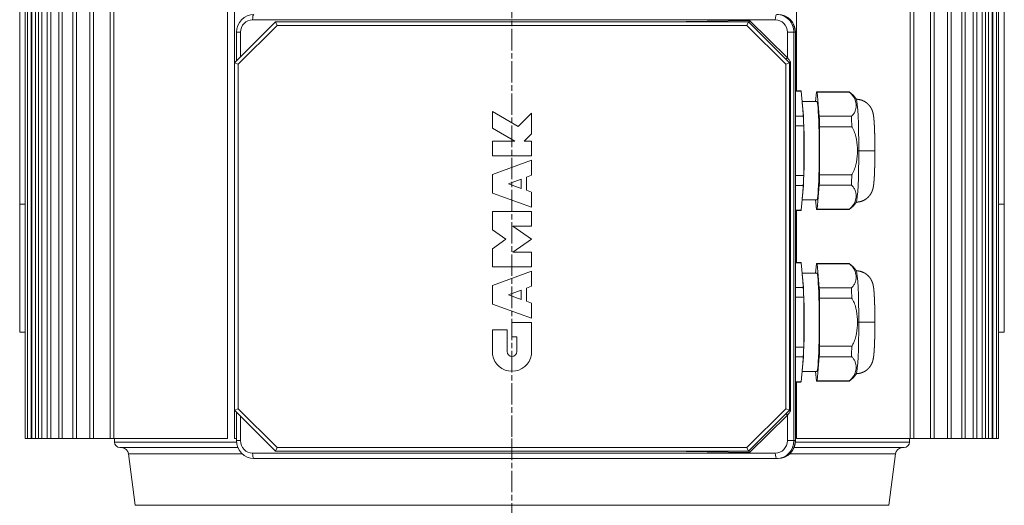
# Model space of a CAD drawing. Header units: millimetres. Extents: x -2784 to 2012, y -1738 to 1577.
# Tile 12 of 25: x -691 to -141, y -1358 to -1087. Entities that reach past the tile are written whole.
import ezdxf

# ---------------------------------------------------------------- set-up
doc = ezdxf.new("R2010")
doc.units = ezdxf.units.MM
doc.linetypes.add('AM_ISO08W050', pattern=[18, 12, -1.5, 3, -1.5])
doc.layers.add('AM_7', color=4, linetype='AM_ISO08W050', lineweight=13)
doc.layers.add('AM_VIS', color=7, linetype='Continuous', lineweight=20)

msp = doc.modelspace()

# ---------------------------------------------------------------- linework, layer by layer
at = {"layer": 'AM_7'}
for p, q in [((-416.49, -1319.99), (-416.49, -605.31)), ((-416.49, -1567), (-416.49, -1319.99))]:
    msp.add_line(p, q, dxfattribs=at)
at = {"layer": 'AM_VIS'}
for p, q in [((-688.34, -1321), (-688.34, -847.5)), ((-687.13, -1321), (-687.13, -847.5)), ((-685.13, -1321), (-685.13, -847.5)), ((-684.71, -1321), (-684.71, -847.5)), ((-682.71, -1321), (-682.71, -847.5)), ((-681.03, -1321), (-681.03, -847.5)), ((-679.03, -1321), (-679.03, -847.5)), ((-676.05, -1321), (-676.05, -847.5)), ((-674.05, -1321), (-674.05, -847.5)), ((-669.68, -1321), (-669.68, -847.5)), ((-667.68, -1321), (-667.68, -847.5)), ((-661.82, -1321), (-661.82, -847.5)), ((-659.82, -1321), (-659.82, -847.5)), ((-652.31, -1321), (-652.31, -847.5)), ((-650.31, -1321), (-650.31, -847.5)), ((-640.95, -1321), (-640.95, -847.5)), ((-638.95, -1321), (-638.95, -847.5)), ((-575.42, -847.5), (-575.42, -1321)), ((-571.49, -1110.87), (-571.49, -847.5)), ((-182.66, -1321), (-182.66, -847.5)), ((-180.66, -1321), (-180.66, -847.5)), ((-173.15, -1321), (-173.15, -847.5)), ((-171.15, -1321), (-171.15, -847.5)), ((-165.29, -1321), (-165.29, -847.5)), ((-163.29, -1321), (-163.29, -847.5)), ((-158.92, -1321), (-158.92, -847.5)), ((-156.92, -1321), (-156.92, -847.5)), ((-153.94, -1321), (-153.94, -847.5)), ((-151.94, -1321), (-151.94, -847.5)), ((-150.26, -1321), (-150.26, -847.5)), ((-148.26, -1321), (-148.26, -847.5)), ((-147.84, -1321), (-147.84, -847.5)), ((-145.84, -1321), (-145.84, -847.5)), ((-144.64, -1321), (-144.64, -847.5)), ((-691.49, -910), (-691.49, -1190)), ((-141.49, -1190), (-141.49, -910)), ((-257.56, -1126.61), (-257.56, -1081.11)), ((-194.02, -1321), (-194.02, -1081.11)), ((-192.02, -1321), (-192.02, -1081.11)), ((-571.52, -1110.9), (-548.58, -1087.96)), ((-561.4, -1086.85), (-269.42, -1086.85)), ((-548.58, -1087.96), (-284.4, -1087.96)), ((-548.58, -1087.96), (-547.75, -1089.96)), ((-283.87, -1087.29), (-331.14, -1087.96)), ((-284.4, -1087.96), (-285.23, -1089.96)), ((-284.4, -1087.96), (-261.45, -1110.9)), ((-262.66, -1108.08), (-283.87, -1087.29)), ((-570.39, -1109.77), (-570.39, -1093.85)), ((-570.39, -1093.85), (-568.16, -1093.85)), ((-569.52, -1111.73), (-547.75, -1089.96)), ((-568.16, -1107.54), (-568.16, -1093.85)), ((-547.75, -1089.96), (-285.23, -1089.96)), ((-285.23, -1089.96), (-263.45, -1111.73)), ((-262.66, -1093.85), (-258.98, -1093.85)), ((-262.66, -1093.85), (-262.66, -1108.08)), ((-258.98, -1322.13), (-258.98, -1093.85)), ((-258.98, -1093.85), (-258.21, -1093.85)), ((-258.21, -1093.85), (-258.11, -1093.85)), ((-258.21, -1093.85), (-258.21, -1322.13)), ((-258.11, -1322.13), (-258.11, -1093.85)), ((-571.52, -1305.08), (-571.52, -1110.9)), ((-571.52, -1110.9), (-569.52, -1111.73)), ((-261.45, -1110.9), (-263.45, -1111.73)), ((-261.45, -1110.9), (-261.45, -1305.08)), ((-260.84, -1305.47), (-260.84, -1110.51)), ((-569.52, -1304.25), (-569.52, -1111.73)), ((-263.45, -1111.73), (-263.45, -1304.25)), ((-258.11, -1126.61), (-255.15, -1126.61)), ((-258.11, -1126.76), (-254.98, -1126.76)), ((-254.98, -1126.76), (-253.72, -1140.68)), ((-246.43, -1127.36), (-246.9, -1132.59)), ((-246.25, -1127.19), (-228.27, -1127.19)), ((-246.07, -1127.36), (-228.09, -1127.36)), ((-244.86, -1140.76), (-246.07, -1127.36)), ((-246.25, -1132.59), (-254.46, -1132.59)), ((-427.4, -1147.52), (-427.4, -1138.1)), ((-427.4, -1138.1), (-412.96, -1146.44)), ((-412.96, -1146.44), (-405.61, -1139.09)), ((-405.61, -1139.09), (-405.61, -1150.63)), ((-253.72, -1140.68), (-258.11, -1140.68)), ((-226.88, -1140.76), (-244.86, -1140.76)), ((-414.93, -1154.72), (-427.4, -1147.52)), ((-258.11, -1146.11), (-253.56, -1146.11)), ((-253.56, -1146.11), (-253.56, -1173.97)), ((-244.68, -1146.65), (-226.7, -1146.65)), ((-244.68, -1173.44), (-244.68, -1146.65)), ((-427.4, -1162.88), (-427.4, -1154.72)), ((-427.4, -1154.72), (-414.93, -1154.72)), ((-405.61, -1150.63), (-409.7, -1154.72)), ((-409.7, -1154.72), (-405.61, -1154.72)), ((-405.61, -1154.72), (-405.61, -1162.88)), ((-223.55, -1160.04), (-222.77, -1160.04)), ((-222.77, -1160.04), (-213.77, -1160.04)), ((-405.61, -1162.88), (-427.4, -1162.88)), ((-427.4, -1173.27), (-405.61, -1165.34)), ((-405.61, -1165.34), (-405.61, -1173.8)), ((-427.4, -1183.7), (-427.4, -1173.27)), ((-411.35, -1175.89), (-418.48, -1178.48)), ((-411.35, -1181.08), (-411.35, -1175.89)), ((-405.61, -1173.8), (-408.33, -1174.79)), ((-408.33, -1174.79), (-408.33, -1182.18)), ((-253.56, -1173.97), (-258.11, -1173.97)), ((-226.7, -1173.44), (-244.68, -1173.44)), ((-418.48, -1178.48), (-411.35, -1181.08)), ((-408.33, -1182.18), (-405.61, -1183.17)), ((-258.11, -1179.4), (-253.72, -1179.4)), ((-253.72, -1179.4), (-254.98, -1193.32)), ((-246.07, -1192.72), (-244.86, -1179.32)), ((-244.86, -1179.32), (-226.88, -1179.32)), ((-405.61, -1191.63), (-427.4, -1183.7)), ((-405.61, -1183.17), (-405.61, -1191.63)), ((-246.25, -1187.49), (-254.46, -1187.49)), ((-246.9, -1187.49), (-246.43, -1192.72)), ((-691.49, -1190), (-688.34, -1190)), ((-691.49, -1190), (-691.49, -1261.5)), ((-254.98, -1193.32), (-258.11, -1193.32)), ((-258.11, -1193.47), (-255.15, -1193.47)), ((-257.56, -1222.51), (-257.56, -1193.47)), ((-246.25, -1192.89), (-228.27, -1192.89)), ((-228.09, -1192.72), (-246.07, -1192.72)), ((-144.64, -1190), (-141.49, -1190)), ((-141.49, -1261.5), (-141.49, -1190)), ((-427.4, -1194.1), (-405.61, -1194.1)), ((-427.4, -1204.22), (-427.4, -1194.1)), ((-405.61, -1194.1), (-405.61, -1202.26)), ((-419.84, -1209.51), (-427.4, -1204.22)), ((-405.61, -1202.26), (-415.97, -1202.26)), ((-415.97, -1202.26), (-405.61, -1209.51)), ((-427.4, -1214.81), (-419.84, -1209.51)), ((-405.61, -1209.51), (-415.97, -1216.76)), ((-427.4, -1224.92), (-427.4, -1214.81)), ((-415.97, -1216.76), (-405.61, -1216.76)), ((-405.61, -1216.76), (-405.61, -1224.92)), ((-405.61, -1224.92), (-427.4, -1224.92)), ((-258.11, -1222.51), (-255.15, -1222.51)), ((-258.11, -1222.66), (-254.98, -1222.66)), ((-254.98, -1222.66), (-253.72, -1236.58)), ((-246.43, -1223.26), (-246.9, -1228.49)), ((-246.25, -1223.09), (-228.27, -1223.09)), ((-246.07, -1223.26), (-228.09, -1223.26)), ((-244.86, -1236.66), (-246.07, -1223.26)), ((-427.4, -1235.32), (-405.61, -1227.39)), ((-405.61, -1227.39), (-405.61, -1235.85)), ((-246.25, -1228.49), (-254.46, -1228.49)), ((-427.4, -1245.75), (-427.4, -1235.32)), ((-405.61, -1235.85), (-408.33, -1236.84)), ((-408.33, -1236.84), (-408.33, -1244.23)), ((-253.72, -1236.58), (-258.11, -1236.58)), ((-226.88, -1236.66), (-244.86, -1236.66)), ((-411.35, -1237.94), (-418.48, -1240.54)), ((-418.48, -1240.54), (-411.35, -1243.13)), ((-411.35, -1243.13), (-411.35, -1237.94)), ((-258.11, -1242.01), (-253.56, -1242.01)), ((-253.56, -1242.01), (-253.56, -1269.87)), ((-244.68, -1242.55), (-226.7, -1242.55)), ((-244.68, -1269.34), (-244.68, -1242.55)), ((-405.61, -1253.68), (-427.4, -1245.75)), ((-408.33, -1244.23), (-405.61, -1245.22)), ((-405.61, -1245.22), (-405.61, -1253.68)), ((-416.51, -1264.15), (-416.51, -1256.15)), ((-416.51, -1256.15), (-405.61, -1256.15)), ((-405.61, -1256.15), (-405.61, -1274.1)), ((-223.55, -1255.94), (-222.77, -1255.94)), ((-222.77, -1255.94), (-213.77, -1255.94)), ((-688.34, -1261.5), (-691.49, -1261.5)), ((-427.4, -1260.23), (-419.23, -1260.23)), ((-427.4, -1274.1), (-427.4, -1260.23)), ((-419.23, -1260.23), (-419.23, -1272.31)), ((-413.79, -1264.15), (-416.51, -1264.15)), ((-413.79, -1272.31), (-413.79, -1264.15)), ((-141.49, -1261.5), (-144.64, -1261.5)), ((-253.56, -1269.87), (-258.11, -1269.87)), ((-226.7, -1269.34), (-244.68, -1269.34)), ((-258.11, -1275.3), (-253.72, -1275.3)), ((-253.72, -1275.3), (-254.98, -1289.22)), ((-246.07, -1288.62), (-244.86, -1275.22)), ((-244.86, -1275.22), (-226.88, -1275.22)), ((-246.25, -1283.39), (-254.46, -1283.39)), ((-246.9, -1283.39), (-246.43, -1288.62)), ((-254.98, -1289.22), (-258.11, -1289.22)), ((-258.11, -1289.37), (-255.15, -1289.37)), ((-257.56, -1321), (-257.56, -1289.37)), ((-246.25, -1288.79), (-228.27, -1288.79)), ((-228.09, -1288.62), (-246.07, -1288.62)), ((-571.52, -1305.08), (-569.52, -1304.25)), ((-548.58, -1328.02), (-571.52, -1305.08)), ((-571.49, -1321), (-571.49, -1305.11)), ((-570.39, -1322.13), (-570.39, -1306.21)), ((-547.75, -1326.02), (-569.52, -1304.25)), ((-568.16, -1322.13), (-568.16, -1308.44)), ((-263.45, -1304.25), (-285.23, -1326.02)), ((-261.45, -1305.08), (-284.4, -1328.02)), ((-283.87, -1328.69), (-262.66, -1307.9)), ((-261.45, -1305.08), (-263.45, -1304.25)), ((-262.66, -1307.9), (-262.66, -1322.13)), ((-688.34, -1321), (-687.13, -1321)), ((-687.13, -1321), (-685.13, -1321)), ((-684.71, -1321), (-685.13, -1321)), ((-684.71, -1321), (-682.71, -1321)), ((-681.03, -1321), (-682.71, -1321)), ((-681.03, -1321), (-679.03, -1321)), ((-676.05, -1321), (-679.03, -1321)), ((-676.05, -1321), (-674.05, -1321)), ((-669.68, -1321), (-674.05, -1321)), ((-669.68, -1321), (-667.68, -1321)), ((-661.82, -1321), (-667.68, -1321)), ((-661.82, -1321), (-659.82, -1321)), ((-652.31, -1321), (-659.82, -1321)), ((-652.31, -1321), (-650.31, -1321)), ((-640.95, -1321), (-650.31, -1321)), ((-640.95, -1321), (-638.95, -1321)), ((-575.42, -1321), (-638.95, -1321)), ((-638.49, -1322.99), (-638.49, -1321)), ((-570.35, -1322.99), (-638.49, -1322.99)), ((-571.49, -1321), (-570.39, -1321)), ((-570.39, -1322.13), (-568.16, -1322.13)), ((-262.66, -1322.13), (-258.98, -1322.13)), ((-258.98, -1322.13), (-258.21, -1322.13)), ((-258.21, -1322.13), (-258.11, -1322.13)), ((-194.49, -1322.99), (-258.14, -1322.99)), ((-194.02, -1321), (-257.56, -1321)), ((-194.49, -1322.99), (-194.49, -1321)), ((-194.02, -1321), (-192.02, -1321)), ((-182.66, -1321), (-192.02, -1321)), ((-182.66, -1321), (-180.66, -1321)), ((-173.15, -1321), (-180.66, -1321)), ((-173.15, -1321), (-171.15, -1321)), ((-165.29, -1321), (-171.15, -1321)), ((-165.29, -1321), (-163.29, -1321)), ((-158.92, -1321), (-163.29, -1321)), ((-158.92, -1321), (-156.92, -1321)), ((-153.94, -1321), (-156.92, -1321)), ((-153.94, -1321), (-151.94, -1321)), ((-150.26, -1321), (-151.94, -1321)), ((-150.26, -1321), (-148.26, -1321)), ((-147.84, -1321), (-148.26, -1321)), ((-147.84, -1321), (-145.84, -1321)), ((-145.84, -1321), (-144.64, -1321)), ((-569.63, -1325.99), (-635.49, -1325.99)), ((-627.02, -1358.28), (-630.62, -1329.49)), ((-567.23, -1329.49), (-630.62, -1329.49)), ((-269.42, -1329.13), (-561.4, -1329.13)), ((-548.58, -1328.02), (-547.75, -1326.02)), ((-284.4, -1328.02), (-548.58, -1328.02)), ((-285.23, -1326.02), (-547.75, -1326.02)), ((-331.14, -1328.02), (-283.87, -1328.69)), ((-284.4, -1328.02), (-285.23, -1326.02)), ((-202.35, -1329.49), (-261.26, -1329.49)), ((-197.49, -1325.99), (-258.86, -1325.99)), ((-205.95, -1358.28), (-202.35, -1329.49)), ((-560.63, -1332.13), (-268.64, -1332.13)), ((-268.64, -1332.13), (-267.87, -1332.13)), ((-416.49, -1358.28), (-627.02, -1358.28)), ((-205.95, -1358.28), (-416.49, -1358.28))]:
    msp.add_line(p, q, dxfattribs=at)
for centre, radius, start, end in [((-560.49, -1093.71), 9.88, 90.8032, 180.7874), ((-268, -1093.71), 9.88, 359.2126, 89.1968), ((-234.63, -1137.49), 12.13, 30.1337, 58.0571), ((-234.63, -1182.59), 12.13, 301.9426, 329.8656), ((-234.63, -1233.39), 12.13, 30.1337, 58.0571), ((-416.51, -1272.31), 11.04, 189.3272, 350.6728), ((-416.51, -1272.31), 2.72, 180, 0), ((-234.63, -1278.49), 12.13, 301.9426, 329.8656), ((-635.49, -1322.99), 3, 180, 270), ((-560.49, -1322.27), 9.88, 179.2096, 269.2007), ((-268, -1322.27), 9.88, 270.7993, 0.7904), ((-197.49, -1322.99), 3, 270, 0), ((-634.59, -1329.99), 4, 7.1307, 90), ((-198.38, -1329.99), 4, 90, 172.8693)]:
    msp.add_arc(centre, radius, start, end, dxfattribs=at)
for centre, major_axis, ratio, start_param, end_param in [((-561.4, -1093.85), (0, 7), 0.965926, 0, 1.570796), ((-560.63, -1086.85), (0, -3), 0.258819, 3.141593, 4.712389), ((-284.12, -1087.29), (-0.4, -1), 0.223668, 0.745795, 1.660066), ((-268.64, -1086.85), (0, -3), 0.258819, 3.141593, 4.712389), ((-269.42, -1093.85), (0, 7), 0.965926, 4.712389, 6.283185), ((-268.64, -1093.85), (0, -10), 0.965926, 1.570796, 3.141593), ((-267.87, -1093.85), (0, 10), 0.965926, 4.712389, 6.283185), ((-262.92, -1108.08), (0.7, 0.714), 0.187949, 3.417419, 4.894563), ((-261.88, -1109.4), (3, -4.01), 0.035496, 1.265101, 1.880054), ((-255.15, -1160.04), (0, 33.43), 0.052336, 6.189286, 6.283185), ((-246.25, -1160.04), (0, 32.85), 0.052336, 6.179526, 6.386844), ((-228.27, -1160.04), (0, 32.85), 0.052336, 6.179526, 6.283185), ((-246.25, -1160.04), (0, -27.45), 0.052336, 0, 3.141593), ((-224.28, -1160.04), (0, 28.75), 0.052336, 4.712389, 6.193597), ((-254.73, -1160.04), (0, 27.45), 0.052336, 3.388264, 6.036514), ((-255.15, -1160.04), (0, 33.43), 0.052336, 5.142089, 5.329887), ((-246.25, -1160.04), (0, 32.85), 0.052336, 5.132329, 5.339647), ((-228.27, -1160.04), (0, 32.85), 0.052336, 5.132329, 5.339647), ((-224.28, -1160.04), (0, 28.75), 0.052336, 3.231181, 4.712389), ((-255.15, -1160.04), (0, 33.43), 0.052336, 4.094891, 4.282689), ((-246.25, -1160.04), (0, 32.85), 0.052336, 4.085131, 4.292449), ((-228.27, -1160.04), (0, 32.85), 0.052336, 4.085131, 4.292449), ((-255.15, -1160.04), (0, 33.43), 0.052336, 3.141593, 3.235492), ((-246.25, -1160.04), (0, 32.85), 0.052336, 3.037934, 3.245251), ((-228.27, -1160.04), (0, 32.85), 0.052336, 3.141593, 3.245251), ((-255.15, -1255.94), (0, 33.43), 0.052336, 6.189286, 6.283185), ((-246.25, -1255.94), (0, 32.85), 0.052336, 6.179526, 6.386844), ((-228.27, -1255.94), (0, 32.85), 0.052336, 6.179526, 6.283185), ((-254.73, -1255.94), (0, 27.45), 0.052336, 3.388264, 6.036514), ((-246.25, -1255.94), (0, -27.45), 0.052336, 0, 3.141593), ((-224.28, -1255.94), (0, 28.75), 0.052336, 4.712389, 6.193597), ((-255.15, -1255.94), (0, 33.43), 0.052336, 5.142089, 5.329887), ((-246.25, -1255.94), (0, 32.85), 0.052336, 5.132329, 5.339647), ((-228.27, -1255.94), (0, 32.85), 0.052336, 5.132329, 5.339647), ((-224.28, -1255.94), (0, 28.75), 0.052336, 3.231181, 4.712389), ((-255.15, -1255.94), (0, 33.43), 0.052336, 4.094891, 4.282689), ((-246.25, -1255.94), (0, 32.85), 0.052336, 4.085131, 4.292449), ((-228.27, -1255.94), (0, 32.85), 0.052336, 4.085131, 4.292449), ((-255.15, -1255.94), (0, 33.43), 0.052336, 3.141593, 3.235492), ((-246.25, -1255.94), (0, 32.85), 0.052336, 3.037934, 3.245251), ((-228.27, -1255.94), (0, 32.85), 0.052336, 3.141593, 3.245251), ((-262.92, -1307.9), (0.7, -0.714), 0.187949, 1.388622, 2.865767), ((-261.88, -1306.58), (3, 4.01), 0.035496, 4.403131, 5.018084), ((-561.4, -1322.13), (0, 7), 0.965926, 1.570796, 3.141593), ((-269.42, -1322.13), (0, 7), 0.965926, 3.141593, 4.712389), ((-268.64, -1322.13), (0, -10), 0.965926, 0, 1.570796), ((-267.87, -1322.13), (0, 10), 0.965926, 3.141593, 4.712389), ((-560.63, -1329.13), (0, -3), 0.258819, 4.712389, 6.283185), ((-284.12, -1328.69), (-0.4, 1), 0.223668, 4.623119, 5.537391), ((-268.64, -1329.13), (0, -3), 0.258819, 4.712389, 6.283185)]:
    msp.add_ellipse(centre, major_axis=major_axis, ratio=ratio, start_param=start_param, end_param=end_param, dxfattribs=at)
for points, degree, knots in [([(-260.84, -1110.51), (-260.84, -1110.51), (-260.84, -1110.51), (-260.93, -1110.55), (-261.01, -1110.58), (-261.15, -1110.66), (-261.22, -1110.7), (-261.35, -1110.78), (-261.41, -1110.82), (-261.46, -1110.86), (-261.47, -1110.87), (-261.48, -1110.88)], 3, [-1.340337, -1.340337, -1.340337, -1.340337, -1.338908, -1.338908, -1.050823, -1.050823, -0.758495, -0.758495, -0.366767, -0.366767, -0.243754, -0.243754, -0.243754, -0.243754]), ([(-228.09, -1127.36), (-228.04, -1127.4), (-227.99, -1127.44), (-227.75, -1127.61), (-227.58, -1127.76), (-226.91, -1128.34), (-226.47, -1128.82), (-225.72, -1129.83), (-225.42, -1130.35), (-224.68, -1131.96), (-224.42, -1133.06), (-224.24, -1135.06), (-224.3, -1136.16), (-224.74, -1137.77), (-224.95, -1138.29), (-225.52, -1139.3), (-225.87, -1139.78), (-226.43, -1140.36), (-226.58, -1140.5), (-226.79, -1140.68), (-226.83, -1140.72), (-226.88, -1140.76)], 3, [27.78385, 27.78385, 27.78385, 27.78385, 28.030229, 28.030229, 28.963631, 28.963631, 31.974695, 31.974695, 34.985758, 34.985758, 41.007886, 41.007886, 47.030013, 47.030013, 50.041077, 50.041077, 53.052141, 53.052141, 53.985543, 53.985543, 54.231922, 54.231922, 54.231922, 54.231922]), ([(-224.21, -1131.29), (-224.06, -1131.29), (-223.84, -1131.3), (-223.62, -1131.31), (-223.4, -1131.33), (-223.19, -1131.35), (-222.97, -1131.38), (-222.76, -1131.41), (-222.55, -1131.45), (-222.34, -1131.49), (-222.14, -1131.53), (-221.94, -1131.58), (-221.74, -1131.63), (-221.54, -1131.69), (-221.35, -1131.75), (-221.14, -1131.82), (-220.94, -1131.89), (-220.75, -1131.97), (-220.55, -1132.05), (-220.37, -1132.13), (-220.19, -1132.21), (-220.01, -1132.3), (-219.84, -1132.38), (-219.67, -1132.47), (-219.51, -1132.56), (-219.36, -1132.66), (-219.2, -1132.75), (-219.06, -1132.84), (-218.92, -1132.93), (-218.74, -1133.06), (-218.57, -1133.18), (-218.41, -1133.3), (-218.26, -1133.42), (-218.12, -1133.54), (-217.98, -1133.66), (-217.84, -1133.78), (-217.72, -1133.9), (-217.6, -1134.01), (-217.48, -1134.12), (-217.37, -1134.24), (-217.27, -1134.35), (-217.17, -1134.45), (-217.08, -1134.56), (-216.95, -1134.71), (-216.83, -1134.86), (-216.71, -1135), (-216.61, -1135.13), (-216.51, -1135.27), (-216.42, -1135.4), (-216.33, -1135.52), (-216.25, -1135.64), (-216.18, -1135.76), (-216.11, -1135.87), (-216.04, -1135.98), (-215.98, -1136.09), (-215.92, -1136.19), (-215.86, -1136.29), (-215.78, -1136.44), (-215.71, -1136.59), (-215.64, -1136.72), (-215.57, -1136.85), (-215.52, -1136.98), (-215.46, -1137.1), (-215.41, -1137.21), (-215.37, -1137.32), (-215.33, -1137.43), (-215.29, -1137.53), (-215.25, -1137.62), (-215.21, -1137.72), (-215.17, -1137.83), (-215.13, -1137.95), (-215.1, -1138.05), (-215.06, -1138.16), (-215.03, -1138.25), (-215, -1138.35), (-214.98, -1138.44), (-214.95, -1138.53), (-214.93, -1138.62), (-214.91, -1138.7), (-214.88, -1138.78), (-214.86, -1138.86), (-214.83, -1138.98), (-214.81, -1139.1), (-214.78, -1139.21), (-214.75, -1139.32), (-214.73, -1139.43), (-214.71, -1139.53), (-214.69, -1139.64), (-214.67, -1139.74), (-214.65, -1139.83), (-214.64, -1139.93), (-214.62, -1140.03), (-214.6, -1140.12), (-214.59, -1140.21), (-214.57, -1140.3), (-214.53, -1140.57), (-214.5, -1140.82), (-214.46, -1141.08), (-214.43, -1141.34), (-214.4, -1141.6), (-214.37, -1141.87), (-214.35, -1142.14), (-214.32, -1142.41), (-214.3, -1142.69), (-214.27, -1142.98), (-214.25, -1143.27), (-214.23, -1143.57), (-214.2, -1143.88), (-214.19, -1144.11), (-214.17, -1144.34), (-214.16, -1144.57), (-214.14, -1144.81), (-214.13, -1145.05), (-214.11, -1145.29), (-214.1, -1145.54), (-214.09, -1145.79), (-214.07, -1146.04), (-214.06, -1146.3), (-214.05, -1146.56), (-214.03, -1146.83), (-214.02, -1147.1), (-214.01, -1147.37), (-214, -1147.64), (-213.99, -1147.92), (-213.98, -1148.2), (-213.96, -1148.49), (-213.95, -1148.76), (-213.94, -1149.04), (-213.94, -1149.31), (-213.93, -1149.6), (-213.92, -1149.88), (-213.91, -1150.16), (-213.9, -1150.45), (-213.89, -1150.74), (-213.88, -1151.04), (-213.88, -1151.33), (-213.87, -1151.63), (-213.86, -1151.93), (-213.85, -1152.23), (-213.85, -1152.53), (-213.84, -1152.84), (-213.84, -1153.14), (-213.83, -1153.45), (-213.82, -1153.76), (-213.82, -1154.07), (-213.81, -1154.38), (-213.81, -1154.69), (-213.8, -1154.99), (-213.8, -1155.3), (-213.8, -1155.61), (-213.79, -1155.93), (-213.79, -1156.24), (-213.79, -1156.55), (-213.78, -1156.87), (-213.78, -1157.18), (-213.78, -1157.5), (-213.78, -1157.81), (-213.77, -1158.13), (-213.77, -1158.45), (-213.77, -1158.77), (-213.77, -1159.08), (-213.77, -1159.4), (-213.77, -1159.72), (-213.77, -1160.04)], 1, [0.000366, 0.000366, 0.001203, 0.002406, 0.003609, 0.004811, 0.006014, 0.007217, 0.00842, 0.009623, 0.010826, 0.012029, 0.013232, 0.014434, 0.015637, 0.01684, 0.018165, 0.01949, 0.020815, 0.02214, 0.023466, 0.024791, 0.026116, 0.027441, 0.028766, 0.030091, 0.031416, 0.032741, 0.034066, 0.035391, 0.037119, 0.038846, 0.040574, 0.042301, 0.044029, 0.045756, 0.047484, 0.049211, 0.050939, 0.052666, 0.054394, 0.056121, 0.057849, 0.059576, 0.062089, 0.064601, 0.067113, 0.069625, 0.072137, 0.074649, 0.077161, 0.079673, 0.082185, 0.084697, 0.087209, 0.089721, 0.092233, 0.094745, 0.098676, 0.102607, 0.106538, 0.11047, 0.114401, 0.118332, 0.122263, 0.126194, 0.130125, 0.134056, 0.137987, 0.141918, 0.147078, 0.152239, 0.157399, 0.162559, 0.167719, 0.17288, 0.17804, 0.1832, 0.18836, 0.193521, 0.198681, 0.203841, 0.212262, 0.220682, 0.229102, 0.237523, 0.245943, 0.254363, 0.262784, 0.271204, 0.279624, 0.288045, 0.296465, 0.304885, 0.313306, 0.321726, 0.345892, 0.370058, 0.394224, 0.41839, 0.442556, 0.466723, 0.490889, 0.515055, 0.539221, 0.563387, 0.587553, 0.611719, 0.635885, 0.653339, 0.670792, 0.688245, 0.705698, 0.723152, 0.740605, 0.758058, 0.775512, 0.792965, 0.810418, 0.827871, 0.845325, 0.862778, 0.880231, 0.897685, 0.915138, 0.932591, 0.950044, 0.966579, 0.983114, 0.999649, 1.016183, 1.032718, 1.049253, 1.065787, 1.082322, 1.098857, 1.115391, 1.131926, 1.148461, 1.164996, 1.18153, 1.198065, 1.2146, 1.231134, 1.247669, 1.264204, 1.28034, 1.296477, 1.312613, 1.32875, 1.344886, 1.361022, 1.377159, 1.393295, 1.409432, 1.425568, 1.441705, 1.457841, 1.473978, 1.490114, 1.506251, 1.522387, 1.538523, 1.55466, 1.570796, 1.570796]), ([(-226.7, -1146.65), (-226.65, -1146.72), (-226.61, -1146.79), (-226.38, -1147.15), (-226.22, -1147.43), (-225.6, -1148.59), (-225.21, -1149.56), (-224.55, -1151.57), (-224.3, -1152.63), (-223.7, -1155.83), (-223.55, -1158.03), (-223.55, -1160.04)], 3, [27.78385, 27.78385, 27.78385, 27.78385, 28.030229, 28.030229, 28.963631, 28.963631, 31.974695, 31.974695, 34.985758, 34.985758, 41.007886, 41.007886, 41.007886, 41.007886]), ([(-223.55, -1160.04), (-223.55, -1162.05), (-223.7, -1164.25), (-224.3, -1167.45), (-224.55, -1168.51), (-225.21, -1170.52), (-225.6, -1171.49), (-226.22, -1172.65), (-226.38, -1172.93), (-226.61, -1173.29), (-226.65, -1173.36), (-226.7, -1173.44)], 3, [41.007886, 41.007886, 41.007886, 41.007886, 47.030013, 47.030013, 50.041077, 50.041077, 53.052141, 53.052141, 53.985543, 53.985543, 54.231922, 54.231922, 54.231922, 54.231922]), ([(-213.77, -1160.04), (-213.77, -1160.35), (-213.77, -1160.66), (-213.77, -1160.97), (-213.77, -1161.28), (-213.77, -1161.59), (-213.77, -1161.9), (-213.78, -1162.21), (-213.78, -1162.52), (-213.78, -1162.82), (-213.78, -1163.13), (-213.79, -1163.44), (-213.79, -1163.74), (-213.79, -1164.05), (-213.79, -1164.35), (-213.8, -1164.65), (-213.8, -1164.96), (-213.81, -1165.26), (-213.81, -1165.56), (-213.82, -1165.85), (-213.82, -1166.15), (-213.83, -1166.45), (-213.83, -1166.74), (-213.84, -1167.03), (-213.84, -1167.32), (-213.85, -1167.61), (-213.86, -1167.9), (-213.86, -1168.19), (-213.87, -1168.47), (-213.88, -1168.75), (-213.88, -1169.03), (-213.89, -1169.31), (-213.9, -1169.59), (-213.91, -1169.86), (-213.91, -1170.13), (-213.92, -1170.4), (-213.93, -1170.67), (-213.94, -1170.94), (-213.95, -1171.2), (-213.96, -1171.46), (-213.97, -1171.72), (-213.98, -1171.98), (-213.99, -1172.25), (-214, -1172.51), (-214.01, -1172.77), (-214.02, -1173.03), (-214.04, -1173.28), (-214.05, -1173.54), (-214.06, -1173.78), (-214.07, -1174.03), (-214.08, -1174.27), (-214.1, -1174.51), (-214.11, -1174.74), (-214.12, -1174.97), (-214.14, -1175.2), (-214.15, -1175.43), (-214.17, -1175.65), (-214.18, -1175.87), (-214.19, -1176.08), (-214.21, -1176.3), (-214.23, -1176.52), (-214.24, -1176.73), (-214.26, -1176.95), (-214.28, -1177.16), (-214.29, -1177.37), (-214.31, -1177.57), (-214.33, -1177.77), (-214.35, -1177.97), (-214.37, -1178.16), (-214.39, -1178.36), (-214.41, -1178.55), (-214.43, -1178.74), (-214.46, -1178.92), (-214.48, -1179.11), (-214.5, -1179.3), (-214.53, -1179.48), (-214.56, -1179.67), (-214.59, -1179.86), (-214.63, -1180.11), (-214.68, -1180.37), (-214.73, -1180.64), (-214.79, -1180.93), (-214.87, -1181.25), (-214.97, -1181.61), (-215.1, -1182.03), (-215.14, -1182.16), (-215.19, -1182.29), (-215.24, -1182.42), (-215.29, -1182.57), (-215.35, -1182.72), (-215.42, -1182.88), (-215.49, -1183.05), (-215.58, -1183.24), (-215.68, -1183.44), (-215.79, -1183.65), (-215.91, -1183.88), (-216.05, -1184.12), (-216.15, -1184.27), (-216.25, -1184.44), (-216.36, -1184.6), (-216.49, -1184.78), (-216.62, -1184.96), (-216.77, -1185.16), (-216.93, -1185.36), (-217.11, -1185.56), (-217.31, -1185.78), (-217.53, -1186), (-217.77, -1186.24), (-218.04, -1186.47), (-218.33, -1186.71), (-218.5, -1186.85), (-218.69, -1186.98), (-218.88, -1187.12), (-219.08, -1187.25), (-219.29, -1187.39), (-219.52, -1187.52), (-219.75, -1187.65), (-219.99, -1187.78), (-220.25, -1187.9), (-220.51, -1188.02), (-220.79, -1188.13), (-221.08, -1188.24), (-221.38, -1188.34), (-221.68, -1188.43), (-221.89, -1188.49), (-222.09, -1188.54), (-222.3, -1188.58), (-222.51, -1188.63), (-222.73, -1188.66), (-222.94, -1188.7), (-223.16, -1188.72), (-223.38, -1188.75), (-223.61, -1188.77), (-223.83, -1188.78), (-224.05, -1188.79), (-224.21, -1188.79)], 1, [1.570796, 1.570796, 1.586504, 1.602212, 1.61792, 1.633628, 1.649336, 1.665044, 1.680752, 1.69646, 1.712168, 1.727876, 1.743584, 1.759292, 1.775, 1.790708, 1.806416, 1.822124, 1.837832, 1.85354, 1.869248, 1.884956, 1.900664, 1.916372, 1.932079, 1.947787, 1.963495, 1.979203, 1.994911, 2.010619, 2.026327, 2.042035, 2.057743, 2.073451, 2.089159, 2.104867, 2.120575, 2.136283, 2.151991, 2.167699, 2.183407, 2.199115, 2.21565, 2.232184, 2.248719, 2.265254, 2.281788, 2.298323, 2.314858, 2.331392, 2.347927, 2.364462, 2.380997, 2.397531, 2.414066, 2.430601, 2.447135, 2.46367, 2.480205, 2.496739, 2.513274, 2.530727, 2.548181, 2.565634, 2.583087, 2.600541, 2.617994, 2.635447, 2.6529, 2.670354, 2.687807, 2.70526, 2.722714, 2.740167, 2.75762, 2.775074, 2.792527, 2.80998, 2.827433, 2.849873, 2.872313, 2.894753, 2.917193, 2.939633, 2.962073, 2.984513, 2.990382, 2.996251, 3.00212, 3.00799, 3.013859, 3.019728, 3.025597, 3.031466, 3.037335, 3.043204, 3.049074, 3.054943, 3.058414, 3.061886, 3.065357, 3.068829, 3.0723, 3.075772, 3.079243, 3.082715, 3.086186, 3.089658, 3.093129, 3.096601, 3.100072, 3.101983, 3.103894, 3.105805, 3.107716, 3.109627, 3.111539, 3.11345, 3.115361, 3.117272, 3.119183, 3.121094, 3.123005, 3.124916, 3.126827, 3.128058, 3.129288, 3.130519, 3.131749, 3.13298, 3.13421, 3.13544, 3.136671, 3.137901, 3.139132, 3.140362, 3.141227, 3.141227]), ([(-226.88, -1179.32), (-226.83, -1179.36), (-226.79, -1179.4), (-226.58, -1179.58), (-226.43, -1179.72), (-225.87, -1180.3), (-225.52, -1180.78), (-224.95, -1181.79), (-224.74, -1182.31), (-224.3, -1183.92), (-224.24, -1185.02), (-224.42, -1187.02), (-224.68, -1188.12), (-225.42, -1189.73), (-225.72, -1190.25), (-226.47, -1191.26), (-226.91, -1191.74), (-227.58, -1192.32), (-227.75, -1192.47), (-227.99, -1192.64), (-228.04, -1192.68), (-228.09, -1192.72)], 3, [27.78385, 27.78385, 27.78385, 27.78385, 28.030229, 28.030229, 28.963631, 28.963631, 31.974695, 31.974695, 34.985758, 34.985758, 41.007886, 41.007886, 47.030013, 47.030013, 50.041077, 50.041077, 53.052141, 53.052141, 53.985543, 53.985543, 54.231922, 54.231922, 54.231922, 54.231922]), ([(-228.09, -1223.26), (-228.04, -1223.3), (-227.99, -1223.34), (-227.75, -1223.51), (-227.58, -1223.66), (-226.91, -1224.24), (-226.47, -1224.72), (-225.72, -1225.73), (-225.42, -1226.25), (-224.68, -1227.86), (-224.42, -1228.96), (-224.24, -1230.96), (-224.3, -1232.06), (-224.74, -1233.67), (-224.95, -1234.19), (-225.52, -1235.2), (-225.87, -1235.68), (-226.43, -1236.26), (-226.58, -1236.4), (-226.79, -1236.58), (-226.83, -1236.62), (-226.88, -1236.66)], 3, [27.78385, 27.78385, 27.78385, 27.78385, 28.030229, 28.030229, 28.963631, 28.963631, 31.974695, 31.974695, 34.985758, 34.985758, 41.007886, 41.007886, 47.030013, 47.030013, 50.041077, 50.041077, 53.052141, 53.052141, 53.985543, 53.985543, 54.231922, 54.231922, 54.231922, 54.231922]), ([(-224.21, -1227.19), (-224.06, -1227.19), (-223.84, -1227.2), (-223.62, -1227.21), (-223.4, -1227.23), (-223.19, -1227.25), (-222.97, -1227.28), (-222.76, -1227.31), (-222.55, -1227.35), (-222.34, -1227.39), (-222.14, -1227.43), (-221.94, -1227.48), (-221.74, -1227.53), (-221.54, -1227.59), (-221.35, -1227.65), (-221.14, -1227.72), (-220.94, -1227.79), (-220.75, -1227.87), (-220.55, -1227.95), (-220.37, -1228.03), (-220.19, -1228.11), (-220.01, -1228.2), (-219.84, -1228.28), (-219.67, -1228.37), (-219.51, -1228.46), (-219.36, -1228.56), (-219.2, -1228.65), (-219.06, -1228.74), (-218.92, -1228.83), (-218.74, -1228.96), (-218.57, -1229.08), (-218.41, -1229.2), (-218.26, -1229.32), (-218.12, -1229.44), (-217.98, -1229.56), (-217.84, -1229.68), (-217.72, -1229.8), (-217.6, -1229.91), (-217.48, -1230.02), (-217.37, -1230.14), (-217.27, -1230.25), (-217.17, -1230.35), (-217.08, -1230.46), (-216.95, -1230.61), (-216.83, -1230.76), (-216.71, -1230.9), (-216.61, -1231.03), (-216.51, -1231.17), (-216.42, -1231.3), (-216.33, -1231.42), (-216.25, -1231.54), (-216.18, -1231.66), (-216.11, -1231.77), (-216.04, -1231.88), (-215.98, -1231.99), (-215.92, -1232.09), (-215.86, -1232.19), (-215.78, -1232.34), (-215.71, -1232.49), (-215.64, -1232.62), (-215.57, -1232.75), (-215.52, -1232.88), (-215.46, -1233), (-215.41, -1233.11), (-215.37, -1233.22), (-215.33, -1233.33), (-215.29, -1233.43), (-215.25, -1233.52), (-215.21, -1233.62), (-215.17, -1233.73), (-215.13, -1233.85), (-215.1, -1233.95), (-215.06, -1234.06), (-215.03, -1234.15), (-215, -1234.25), (-214.98, -1234.34), (-214.95, -1234.43), (-214.93, -1234.52), (-214.91, -1234.6), (-214.88, -1234.68), (-214.86, -1234.76), (-214.83, -1234.88), (-214.81, -1235), (-214.78, -1235.11), (-214.75, -1235.22), (-214.73, -1235.33), (-214.71, -1235.43), (-214.69, -1235.54), (-214.67, -1235.64), (-214.65, -1235.73), (-214.64, -1235.83), (-214.62, -1235.93), (-214.6, -1236.02), (-214.59, -1236.11), (-214.57, -1236.2), (-214.53, -1236.47), (-214.5, -1236.72), (-214.46, -1236.98), (-214.43, -1237.24), (-214.4, -1237.5), (-214.37, -1237.77), (-214.35, -1238.04), (-214.32, -1238.31), (-214.3, -1238.59), (-214.27, -1238.88), (-214.25, -1239.17), (-214.23, -1239.47), (-214.2, -1239.78), (-214.19, -1240.01), (-214.17, -1240.24), (-214.16, -1240.47), (-214.14, -1240.71), (-214.13, -1240.95), (-214.11, -1241.19), (-214.1, -1241.44), (-214.09, -1241.69), (-214.07, -1241.94), (-214.06, -1242.2), (-214.05, -1242.46), (-214.03, -1242.73), (-214.02, -1243), (-214.01, -1243.27), (-214, -1243.54), (-213.99, -1243.82), (-213.98, -1244.1), (-213.96, -1244.39), (-213.95, -1244.66), (-213.94, -1244.94), (-213.94, -1245.21), (-213.93, -1245.5), (-213.92, -1245.78), (-213.91, -1246.06), (-213.9, -1246.35), (-213.89, -1246.64), (-213.88, -1246.94), (-213.88, -1247.23), (-213.87, -1247.53), (-213.86, -1247.83), (-213.85, -1248.13), (-213.85, -1248.43), (-213.84, -1248.74), (-213.84, -1249.04), (-213.83, -1249.35), (-213.82, -1249.66), (-213.82, -1249.97), (-213.81, -1250.28), (-213.81, -1250.59), (-213.8, -1250.89), (-213.8, -1251.2), (-213.8, -1251.51), (-213.79, -1251.83), (-213.79, -1252.14), (-213.79, -1252.45), (-213.78, -1252.77), (-213.78, -1253.08), (-213.78, -1253.4), (-213.78, -1253.71), (-213.77, -1254.03), (-213.77, -1254.35), (-213.77, -1254.67), (-213.77, -1254.98), (-213.77, -1255.3), (-213.77, -1255.62), (-213.77, -1255.94)], 1, [0.000366, 0.000366, 0.001203, 0.002406, 0.003609, 0.004811, 0.006014, 0.007217, 0.00842, 0.009623, 0.010826, 0.012029, 0.013232, 0.014434, 0.015637, 0.01684, 0.018165, 0.01949, 0.020815, 0.02214, 0.023466, 0.024791, 0.026116, 0.027441, 0.028766, 0.030091, 0.031416, 0.032741, 0.034066, 0.035391, 0.037119, 0.038846, 0.040574, 0.042301, 0.044029, 0.045756, 0.047484, 0.049211, 0.050939, 0.052666, 0.054394, 0.056121, 0.057849, 0.059576, 0.062089, 0.064601, 0.067113, 0.069625, 0.072137, 0.074649, 0.077161, 0.079673, 0.082185, 0.084697, 0.087209, 0.089721, 0.092233, 0.094745, 0.098676, 0.102607, 0.106538, 0.11047, 0.114401, 0.118332, 0.122263, 0.126194, 0.130125, 0.134056, 0.137987, 0.141918, 0.147078, 0.152239, 0.157399, 0.162559, 0.167719, 0.17288, 0.17804, 0.1832, 0.18836, 0.193521, 0.198681, 0.203841, 0.212262, 0.220682, 0.229102, 0.237523, 0.245943, 0.254363, 0.262784, 0.271204, 0.279624, 0.288045, 0.296465, 0.304885, 0.313306, 0.321726, 0.345892, 0.370058, 0.394224, 0.41839, 0.442556, 0.466723, 0.490889, 0.515055, 0.539221, 0.563387, 0.587553, 0.611719, 0.635885, 0.653339, 0.670792, 0.688245, 0.705698, 0.723152, 0.740605, 0.758058, 0.775512, 0.792965, 0.810418, 0.827871, 0.845325, 0.862778, 0.880231, 0.897685, 0.915138, 0.932591, 0.950044, 0.966579, 0.983114, 0.999649, 1.016183, 1.032718, 1.049253, 1.065787, 1.082322, 1.098857, 1.115391, 1.131926, 1.148461, 1.164996, 1.18153, 1.198065, 1.2146, 1.231134, 1.247669, 1.264204, 1.28034, 1.296477, 1.312613, 1.32875, 1.344886, 1.361022, 1.377159, 1.393295, 1.409432, 1.425568, 1.441705, 1.457841, 1.473978, 1.490114, 1.506251, 1.522387, 1.538523, 1.55466, 1.570796, 1.570796]), ([(-226.7, -1242.55), (-226.65, -1242.62), (-226.61, -1242.69), (-226.38, -1243.05), (-226.22, -1243.33), (-225.6, -1244.49), (-225.21, -1245.46), (-224.55, -1247.47), (-224.3, -1248.53), (-223.7, -1251.73), (-223.55, -1253.93), (-223.55, -1255.94)], 3, [27.78385, 27.78385, 27.78385, 27.78385, 28.030229, 28.030229, 28.963631, 28.963631, 31.974695, 31.974695, 34.985758, 34.985758, 41.007886, 41.007886, 41.007886, 41.007886]), ([(-223.55, -1255.94), (-223.55, -1257.95), (-223.7, -1260.15), (-224.3, -1263.35), (-224.55, -1264.41), (-225.21, -1266.42), (-225.6, -1267.39), (-226.22, -1268.55), (-226.38, -1268.83), (-226.61, -1269.19), (-226.65, -1269.26), (-226.7, -1269.34)], 3, [41.007886, 41.007886, 41.007886, 41.007886, 47.030013, 47.030013, 50.041077, 50.041077, 53.052141, 53.052141, 53.985543, 53.985543, 54.231922, 54.231922, 54.231922, 54.231922]), ([(-213.77, -1255.94), (-213.77, -1256.25), (-213.77, -1256.56), (-213.77, -1256.87), (-213.77, -1257.18), (-213.77, -1257.49), (-213.77, -1257.8), (-213.78, -1258.11), (-213.78, -1258.42), (-213.78, -1258.72), (-213.78, -1259.03), (-213.79, -1259.34), (-213.79, -1259.64), (-213.79, -1259.95), (-213.79, -1260.25), (-213.8, -1260.55), (-213.8, -1260.86), (-213.81, -1261.16), (-213.81, -1261.46), (-213.82, -1261.75), (-213.82, -1262.05), (-213.83, -1262.35), (-213.83, -1262.64), (-213.84, -1262.93), (-213.84, -1263.22), (-213.85, -1263.51), (-213.86, -1263.8), (-213.86, -1264.09), (-213.87, -1264.37), (-213.88, -1264.65), (-213.88, -1264.93), (-213.89, -1265.21), (-213.9, -1265.49), (-213.91, -1265.76), (-213.91, -1266.03), (-213.92, -1266.3), (-213.93, -1266.57), (-213.94, -1266.84), (-213.95, -1267.1), (-213.96, -1267.36), (-213.97, -1267.62), (-213.98, -1267.88), (-213.99, -1268.15), (-214, -1268.41), (-214.01, -1268.67), (-214.02, -1268.93), (-214.04, -1269.18), (-214.05, -1269.44), (-214.06, -1269.68), (-214.07, -1269.93), (-214.08, -1270.17), (-214.1, -1270.41), (-214.11, -1270.64), (-214.12, -1270.87), (-214.14, -1271.1), (-214.15, -1271.33), (-214.17, -1271.55), (-214.18, -1271.77), (-214.19, -1271.98), (-214.21, -1272.2), (-214.23, -1272.42), (-214.24, -1272.63), (-214.26, -1272.85), (-214.28, -1273.06), (-214.29, -1273.27), (-214.31, -1273.47), (-214.33, -1273.67), (-214.35, -1273.87), (-214.37, -1274.06), (-214.39, -1274.26), (-214.41, -1274.45), (-214.43, -1274.64), (-214.46, -1274.82), (-214.48, -1275.01), (-214.5, -1275.2), (-214.53, -1275.38), (-214.56, -1275.57), (-214.59, -1275.76), (-214.63, -1276.01), (-214.68, -1276.27), (-214.73, -1276.54), (-214.79, -1276.83), (-214.87, -1277.15), (-214.97, -1277.51), (-215.1, -1277.93), (-215.14, -1278.06), (-215.19, -1278.19), (-215.24, -1278.32), (-215.29, -1278.47), (-215.35, -1278.62), (-215.42, -1278.78), (-215.49, -1278.95), (-215.58, -1279.14), (-215.68, -1279.34), (-215.79, -1279.55), (-215.91, -1279.78), (-216.05, -1280.02), (-216.15, -1280.17), (-216.25, -1280.34), (-216.36, -1280.5), (-216.49, -1280.68), (-216.62, -1280.86), (-216.77, -1281.06), (-216.93, -1281.26), (-217.11, -1281.46), (-217.31, -1281.68), (-217.53, -1281.9), (-217.77, -1282.14), (-218.04, -1282.37), (-218.33, -1282.61), (-218.5, -1282.75), (-218.69, -1282.88), (-218.88, -1283.02), (-219.08, -1283.15), (-219.29, -1283.29), (-219.52, -1283.42), (-219.75, -1283.55), (-219.99, -1283.68), (-220.25, -1283.8), (-220.51, -1283.92), (-220.79, -1284.03), (-221.08, -1284.14), (-221.38, -1284.24), (-221.68, -1284.33), (-221.89, -1284.39), (-222.09, -1284.44), (-222.3, -1284.48), (-222.51, -1284.53), (-222.73, -1284.56), (-222.94, -1284.6), (-223.16, -1284.62), (-223.38, -1284.65), (-223.61, -1284.67), (-223.83, -1284.68), (-224.05, -1284.69), (-224.21, -1284.69)], 1, [1.570796, 1.570796, 1.586504, 1.602212, 1.61792, 1.633628, 1.649336, 1.665044, 1.680752, 1.69646, 1.712168, 1.727876, 1.743584, 1.759292, 1.775, 1.790708, 1.806416, 1.822124, 1.837832, 1.85354, 1.869248, 1.884956, 1.900664, 1.916372, 1.932079, 1.947787, 1.963495, 1.979203, 1.994911, 2.010619, 2.026327, 2.042035, 2.057743, 2.073451, 2.089159, 2.104867, 2.120575, 2.136283, 2.151991, 2.167699, 2.183407, 2.199115, 2.21565, 2.232184, 2.248719, 2.265254, 2.281788, 2.298323, 2.314858, 2.331392, 2.347927, 2.364462, 2.380997, 2.397531, 2.414066, 2.430601, 2.447135, 2.46367, 2.480205, 2.496739, 2.513274, 2.530727, 2.548181, 2.565634, 2.583087, 2.600541, 2.617994, 2.635447, 2.6529, 2.670354, 2.687807, 2.70526, 2.722714, 2.740167, 2.75762, 2.775074, 2.792527, 2.80998, 2.827433, 2.849873, 2.872313, 2.894753, 2.917193, 2.939633, 2.962073, 2.984513, 2.990382, 2.996251, 3.00212, 3.00799, 3.013859, 3.019728, 3.025597, 3.031466, 3.037335, 3.043204, 3.049074, 3.054943, 3.058414, 3.061886, 3.065357, 3.068829, 3.0723, 3.075772, 3.079243, 3.082715, 3.086186, 3.089658, 3.093129, 3.096601, 3.100072, 3.101983, 3.103894, 3.105805, 3.107716, 3.109627, 3.111539, 3.11345, 3.115361, 3.117272, 3.119183, 3.121094, 3.123005, 3.124916, 3.126827, 3.128058, 3.129288, 3.130519, 3.131749, 3.13298, 3.13421, 3.13544, 3.136671, 3.137901, 3.139132, 3.140362, 3.141227, 3.141227]), ([(-226.88, -1275.22), (-226.83, -1275.26), (-226.79, -1275.3), (-226.58, -1275.48), (-226.43, -1275.62), (-225.87, -1276.2), (-225.52, -1276.68), (-224.95, -1277.69), (-224.74, -1278.21), (-224.3, -1279.82), (-224.24, -1280.92), (-224.42, -1282.92), (-224.68, -1284.02), (-225.42, -1285.63), (-225.72, -1286.15), (-226.47, -1287.16), (-226.91, -1287.64), (-227.58, -1288.22), (-227.75, -1288.37), (-227.99, -1288.54), (-228.04, -1288.58), (-228.09, -1288.62)], 3, [27.78385, 27.78385, 27.78385, 27.78385, 28.030229, 28.030229, 28.963631, 28.963631, 31.974695, 31.974695, 34.985758, 34.985758, 41.007886, 41.007886, 47.030013, 47.030013, 50.041077, 50.041077, 53.052141, 53.052141, 53.985543, 53.985543, 54.231922, 54.231922, 54.231922, 54.231922]), ([(-260.84, -1305.47), (-260.84, -1305.47), (-260.84, -1305.47), (-260.93, -1305.43), (-261.01, -1305.4), (-261.15, -1305.32), (-261.22, -1305.28), (-261.35, -1305.2), (-261.41, -1305.16), (-261.46, -1305.12), (-261.47, -1305.11), (-261.48, -1305.11)], 3, [-0.001601, -0.001601, -0.001601, -0.001601, 0, 0, 0.288766, 0.288766, 0.581855, 0.581855, 0.974427, 0.974427, 1.097685, 1.097685, 1.097685, 1.097685])]:
    msp.add_open_spline(points, degree=degree, knots=knots, dxfattribs=at)

doc.saveas('drawing.dxf')
